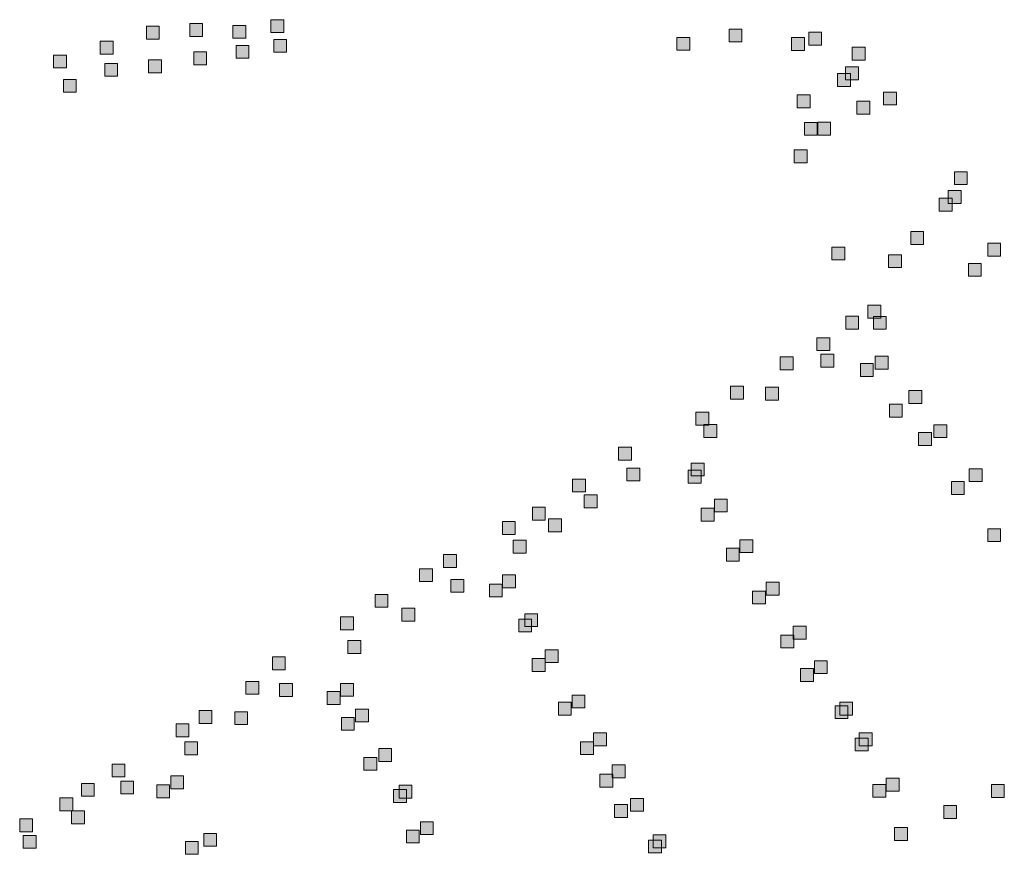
# Model space of a CAD drawing. Extents: x 97504 to 106860, y 464309 to 471560.
# Tile 34 of 53: x 103758 to 104064, y 468850 to 469110. Entities that reach past the tile are written whole.
import ezdxf

# ---------------------------------------------------------------- set-up
doc = ezdxf.new("R2010")
doc.units = 0
doc.layers.add('140 KOLKEN', color=44, linetype='Continuous', lineweight=20, true_color=0xc04000)

msp = doc.modelspace()

# ---------------------------------------------------------------- hatches: boundary and pattern name
at = {"layer": '140 KOLKEN', "true_color": 0xc04000}
for points in [[(103810.52, 469104.42), (103810.52, 469108.42), (103814.52, 469108.42), (103814.52, 469104.42)], [(103823.98, 469103.84), (103823.98, 469107.84), (103827.98, 469107.84), (103827.98, 469103.84)], [(103835.76, 469105.6), (103835.76, 469109.6), (103839.76, 469109.6), (103839.76, 469105.6)], [(103797.05, 469103.56), (103797.05, 469107.56), (103801.05, 469107.56), (103801.05, 469103.56)], [(103978.26, 469102.69), (103978.26, 469106.69), (103982.26, 469106.69), (103982.26, 469102.69)], [(104003.02, 469101.7), (104003.02, 469105.7), (104007.02, 469105.7), (104007.02, 469101.7)], [(103782.71, 469098.92), (103782.71, 469102.92), (103786.71, 469102.92), (103786.71, 469098.92)], [(103824.94, 469097.59), (103824.94, 469101.59), (103828.94, 469101.59), (103828.94, 469097.59)], [(103836.65, 469099.48), (103836.65, 469103.48), (103840.65, 469103.48), (103840.65, 469099.48)], [(103962.03, 469100.08), (103962.03, 469104.08), (103966.03, 469104.08), (103966.03, 469100.08)], [(103997.71, 469100.04), (103997.71, 469104.04), (104001.71, 469104.04), (104001.71, 469100.04)], [(103768.18, 469094.62), (103768.18, 469098.62), (103772.18, 469098.62), (103772.18, 469094.62)], [(103811.8, 469095.62), (103811.8, 469099.62), (103815.8, 469099.62), (103815.8, 469095.62)], [(104016.59, 469097.04), (104016.59, 469101.04), (104020.59, 469101.04), (104020.59, 469097.04)], [(103784.08, 469092.01), (103784.08, 469096.01), (103788.08, 469096.01), (103788.08, 469092.01)], [(103797.76, 469093.09), (103797.76, 469097.09), (103801.76, 469097.09), (103801.76, 469093.09)], [(104012.02, 469088.88), (104012.02, 469092.88), (104016.02, 469092.88), (104016.02, 469088.88)], [(104014.49, 469090.94), (104014.49, 469094.94), (104018.49, 469094.94), (104018.49, 469090.94)], [(103771.24, 469087.02), (103771.24, 469091.02), (103775.24, 469091.02), (103775.24, 469087.02)], [(103999.44, 469082.22), (103999.44, 469086.22), (104003.44, 469086.22), (104003.44, 469082.22)], [(104026.32, 469083.08), (104026.32, 469087.08), (104030.32, 469087.08), (104030.32, 469083.08)], [(104018.01, 469080.25), (104018.01, 469084.25), (104022.01, 469084.25), (104022.01, 469080.25)], [(104001.68, 469073.68), (104001.68, 469077.68), (104005.68, 469077.68), (104005.68, 469073.68)], [(104005.85, 469073.7), (104005.85, 469077.7), (104009.85, 469077.7), (104009.85, 469073.7)], [(103998.5, 469065.12), (103998.5, 469069.12), (104002.5, 469069.12), (104002.5, 469065.12)], [(104048.33, 469058.32), (104048.33, 469062.32), (104052.33, 469062.32), (104052.33, 469058.32)], [(104046.43, 469052.5), (104046.43, 469056.5), (104050.43, 469056.5), (104050.43, 469052.5)], [(104043.61, 469050.06), (104043.61, 469054.06), (104047.61, 469054.06), (104047.61, 469050.06)], [(104034.76, 469039.69), (104034.76, 469043.69), (104038.76, 469043.69), (104038.76, 469039.69)], [(104010.22, 469034.92), (104010.22, 469038.92), (104014.22, 469038.92), (104014.22, 469034.92)], [(104058.71, 469036.1), (104058.71, 469040.1), (104062.71, 469040.1), (104062.71, 469036.1)], [(104027.86, 469032.53), (104027.86, 469036.53), (104031.86, 469036.53), (104031.86, 469032.53)], [(104052.7, 469029.82), (104052.7, 469033.82), (104056.7, 469033.82), (104056.7, 469029.82)], [(104021.46, 469016.79), (104021.46, 469020.79), (104025.46, 469020.79), (104025.46, 469016.79)], [(104014.52, 469013.41), (104014.52, 469017.41), (104018.52, 469017.41), (104018.52, 469013.41)], [(104023.14, 469013.33), (104023.14, 469017.33), (104027.14, 469017.33), (104027.14, 469013.33)], [(104005.57, 469006.72), (104005.57, 469010.72), (104009.57, 469010.72), (104009.57, 469006.72)], [(103994.16, 469000.72), (103994.16, 469004.72), (103998.16, 469004.72), (103998.16, 469000.72)], [(104006.82, 469001.59), (104006.82, 469005.59), (104010.82, 469005.59), (104010.82, 469001.59)], [(104023.69, 469000.97), (104023.69, 469004.97), (104027.69, 469004.97), (104027.69, 469000.97)], [(104019.09, 468998.68), (104019.09, 469002.68), (104023.09, 469002.68), (104023.09, 468998.68)], [(103978.75, 468991.64), (103978.75, 468995.64), (103982.75, 468995.64), (103982.75, 468991.64)], [(103989.62, 468991.3), (103989.62, 468995.3), (103993.62, 468995.3), (103993.62, 468991.3)], [(104034.18, 468990.29), (104034.18, 468994.29), (104038.18, 468994.29), (104038.18, 468990.29)], [(104028.12, 468986.01), (104028.12, 468990.01), (104032.12, 468990.01), (104032.12, 468986.01)], [(103967.94, 468983.52), (103967.94, 468987.52), (103971.94, 468987.52), (103971.94, 468983.52)], [(103970.43, 468979.71), (103970.43, 468983.71), (103974.43, 468983.71), (103974.43, 468979.71)], [(104041.93, 468979.64), (104041.93, 468983.64), (104045.93, 468983.64), (104045.93, 468979.64)], [(104037.19, 468977.24), (104037.19, 468981.24), (104041.19, 468981.24), (104041.19, 468977.24)], [(103943.9, 468972.64), (103943.9, 468976.64), (103947.9, 468976.64), (103947.9, 468972.64)], [(103946.5, 468966.16), (103946.5, 468970.16), (103950.5, 468970.16), (103950.5, 468966.16)], [(103966.48, 468967.73), (103966.48, 468971.73), (103970.48, 468971.73), (103970.48, 468967.73)], [(104052.93, 468965.95), (104052.93, 468969.95), (104056.93, 468969.95), (104056.93, 468965.95)], [(103929.58, 468962.77), (103929.58, 468966.77), (103933.58, 468966.77), (103933.58, 468962.77)], [(103965.57, 468965.52), (103965.57, 468969.52), (103969.57, 468969.52), (103969.57, 468965.52)], [(104047.42, 468962), (104047.42, 468966), (104051.42, 468966), (104051.42, 468962)], [(103933.22, 468957.84), (103933.22, 468961.84), (103937.22, 468961.84), (103937.22, 468957.84)], [(103917.12, 468954), (103917.12, 468958), (103921.12, 468958), (103921.12, 468954)], [(103969.61, 468953.68), (103969.61, 468957.68), (103973.61, 468957.68), (103973.61, 468953.68)], [(103973.68, 468956.53), (103973.68, 468960.53), (103977.68, 468960.53), (103977.68, 468956.53)], [(103907.77, 468949.53), (103907.77, 468953.53), (103911.77, 468953.53), (103911.77, 468949.53)], [(103922.14, 468950.39), (103922.14, 468954.39), (103926.14, 468954.39), (103926.14, 468950.39)], [(104058.69, 468947.31), (104058.69, 468951.31), (104062.69, 468951.31), (104062.69, 468947.31)], [(103911.13, 468943.71), (103911.13, 468947.71), (103915.13, 468947.71), (103915.13, 468943.71)], [(103981.61, 468943.88), (103981.61, 468947.88), (103985.61, 468947.88), (103985.61, 468943.88)], [(103889.48, 468939.26), (103889.48, 468943.26), (103893.48, 468943.26), (103893.48, 468939.26)], [(103977.41, 468941.25), (103977.41, 468945.25), (103981.41, 468945.25), (103981.41, 468941.25)], [(103881.99, 468934.89), (103881.99, 468938.89), (103885.99, 468938.89), (103885.99, 468934.89)], [(103907.81, 468932.95), (103907.81, 468936.95), (103911.81, 468936.95), (103911.81, 468932.95)], [(103891.73, 468931.56), (103891.73, 468935.56), (103895.73, 468935.56), (103895.73, 468931.56)], [(103903.74, 468930.1), (103903.74, 468934.1), (103907.74, 468934.1), (103907.74, 468930.1)], [(103989.82, 468930.66), (103989.82, 468934.66), (103993.82, 468934.66), (103993.82, 468930.66)], [(103868.16, 468926.91), (103868.16, 468930.91), (103872.16, 468930.91), (103872.16, 468926.91)], [(103985.55, 468927.92), (103985.55, 468931.92), (103989.55, 468931.92), (103989.55, 468927.92)], [(103857.43, 468919.9), (103857.43, 468923.9), (103861.43, 468923.9), (103861.43, 468919.9)], [(103876.53, 468922.59), (103876.53, 468926.59), (103880.53, 468926.59), (103880.53, 468922.59)], [(103914.72, 468920.86), (103914.72, 468924.86), (103918.72, 468924.86), (103918.72, 468920.86)], [(103912.86, 468919.21), (103912.86, 468923.21), (103916.86, 468923.21), (103916.86, 468919.21)], [(103998.22, 468917), (103998.22, 468921), (104002.22, 468921), (104002.22, 468917)], [(103994.36, 468914.26), (103994.36, 468918.26), (103998.36, 468918.26), (103998.36, 468914.26)], [(103859.74, 468912.53), (103859.74, 468916.53), (103863.74, 468916.53), (103863.74, 468912.53)], [(103921.1, 468909.67), (103921.1, 468913.67), (103925.1, 468913.67), (103925.1, 468909.67)], [(103836.24, 468907.43), (103836.24, 468911.43), (103840.24, 468911.43), (103840.24, 468907.43)], [(103917.04, 468906.93), (103917.04, 468910.93), (103921.04, 468910.93), (103921.04, 468906.93)], [(104004.81, 468906.25), (104004.81, 468910.25), (104008.81, 468910.25), (104008.81, 468906.25)], [(104000.48, 468903.85), (104000.48, 468907.85), (104004.48, 468907.85), (104004.48, 468903.85)], [(103828.03, 468899.84), (103828.03, 468903.84), (103832.03, 468903.84), (103832.03, 468899.84)], [(103838.48, 468899.17), (103838.48, 468903.17), (103842.48, 468903.17), (103842.48, 468899.17)], [(103857.42, 468899.2), (103857.42, 468903.2), (103861.42, 468903.2), (103861.42, 468899.2)], [(103853.29, 468896.68), (103853.29, 468900.68), (103857.29, 468900.68), (103857.29, 468896.68)], [(103929.43, 468895.57), (103929.43, 468899.57), (103933.43, 468899.57), (103933.43, 468895.57)], [(103925.17, 468893.38), (103925.17, 468897.38), (103929.17, 468897.38), (103929.17, 468893.38)], [(104012.68, 468893.37), (104012.68, 468897.37), (104016.68, 468897.37), (104016.68, 468893.37)], [(103813.44, 468890.75), (103813.44, 468894.75), (103817.44, 468894.75), (103817.44, 468890.75)], [(103824.51, 468890.42), (103824.51, 468894.42), (103828.51, 468894.42), (103828.51, 468890.42)], [(103862.12, 468891.25), (103862.12, 468895.25), (103866.12, 468895.25), (103866.12, 468891.25)], [(104011.23, 468892.28), (104011.23, 468896.28), (104015.23, 468896.28), (104015.23, 468892.28)], [(103806.29, 468886.6), (103806.29, 468890.6), (103810.29, 468890.6), (103810.29, 468886.6)], [(103857.72, 468888.63), (103857.72, 468892.63), (103861.72, 468892.63), (103861.72, 468888.63)], [(103936.15, 468883.81), (103936.15, 468887.81), (103940.15, 468887.81), (103940.15, 468883.81)], [(104018.73, 468883.85), (104018.73, 468887.85), (104022.73, 468887.85), (104022.73, 468883.85)], [(103808.97, 468881.01), (103808.97, 468885.01), (103812.97, 468885.01), (103812.97, 468881.01)], [(103932.09, 468881.07), (103932.09, 468885.07), (103936.09, 468885.07), (103936.09, 468881.07)], [(104017.48, 468882.2), (104017.48, 468886.2), (104021.48, 468886.2), (104021.48, 468882.2)], [(103869.31, 468878.94), (103869.31, 468882.94), (103873.31, 468882.94), (103873.31, 468878.94)], [(103786.4, 468874.12), (103786.4, 468878.12), (103790.4, 468878.12), (103790.4, 468874.12)], [(103864.7, 468876.2), (103864.7, 468880.2), (103868.7, 468880.2), (103868.7, 468876.2)], [(103938.07, 468871), (103938.07, 468875), (103942.07, 468875), (103942.07, 468871)], [(103941.93, 468873.85), (103941.93, 468877.85), (103945.93, 468877.85), (103945.93, 468873.85)], [(103776.84, 468868.1), (103776.84, 468872.1), (103780.84, 468872.1), (103780.84, 468868.1)], [(103789.09, 468868.86), (103789.09, 468872.86), (103793.09, 468872.86), (103793.09, 468868.86)], [(103804.62, 468870.48), (103804.62, 468874.48), (103808.62, 468874.48), (103808.62, 468870.48)], [(104027.13, 468869.75), (104027.13, 468873.75), (104031.13, 468873.75), (104031.13, 468869.75)], [(103800.28, 468867.63), (103800.28, 468871.63), (103804.28, 468871.63), (103804.28, 468867.63)], [(103873.9, 468866.21), (103873.9, 468870.21), (103877.9, 468870.21), (103877.9, 468866.21)], [(103875.62, 468867.52), (103875.62, 468871.52), (103879.62, 468871.52), (103879.62, 468867.52)], [(104023.01, 468867.79), (104023.01, 468871.79), (104027.01, 468871.79), (104027.01, 468867.79)], [(104059.85, 468867.74), (104059.85, 468871.74), (104063.85, 468871.74), (104063.85, 468867.74)], [(103770.16, 468863.6), (103770.16, 468867.6), (103774.16, 468867.6), (103774.16, 468863.6)], [(103947.63, 468863.44), (103947.63, 468867.44), (103951.63, 468867.44), (103951.63, 468863.44)], [(103773.81, 468859.56), (103773.81, 468863.56), (103777.81, 468863.56), (103777.81, 468859.56)], [(103942.66, 468861.54), (103942.66, 468865.54), (103946.66, 468865.54), (103946.66, 468861.54)], [(104045.02, 468861.22), (104045.02, 468865.22), (104049.02, 468865.22), (104049.02, 468861.22)], [(103757.65, 468857.06), (103757.65, 468861.06), (103761.65, 468861.06), (103761.65, 468857.06)], [(103882.27, 468856.22), (103882.27, 468860.22), (103886.27, 468860.22), (103886.27, 468856.22)], [(103814.9, 468852.57), (103814.9, 468856.57), (103818.9, 468856.57), (103818.9, 468852.57)], [(103877.93, 468853.59), (103877.93, 468857.59), (103881.93, 468857.59), (103881.93, 468853.59)], [(104029.71, 468854.36), (104029.71, 468858.36), (104033.71, 468858.36), (104033.71, 468854.36)], [(103758.76, 468851.93), (103758.76, 468855.93), (103762.76, 468855.93), (103762.76, 468851.93)], [(103809.2, 468850.07), (103809.2, 468854.07), (103813.2, 468854.07), (103813.2, 468850.07)], [(103953.24, 468850.48), (103953.24, 468854.48), (103957.24, 468854.48), (103957.24, 468850.48)], [(103954.62, 468852.13), (103954.62, 468856.13), (103958.62, 468856.13), (103958.62, 468852.13)]]:
    msp.add_hatch(color=44, dxfattribs=at).paths.add_polyline_path(points)

# ---------------------------------------------------------------- linework, layer by layer
at = {"layer": '140 KOLKEN', "color": 11, "true_color": 0xff8080}
for points in [[(103810.52, 469104.42), (103810.52, 469108.42), (103814.52, 469108.42), (103814.52, 469104.42)], [(103823.98, 469103.84), (103823.98, 469107.84), (103827.98, 469107.84), (103827.98, 469103.84)], [(103835.76, 469105.6), (103835.76, 469109.6), (103839.76, 469109.6), (103839.76, 469105.6)], [(103797.05, 469103.56), (103797.05, 469107.56), (103801.05, 469107.56), (103801.05, 469103.56)], [(103978.26, 469102.69), (103978.26, 469106.69), (103982.26, 469106.69), (103982.26, 469102.69)], [(104003.02, 469101.7), (104003.02, 469105.7), (104007.02, 469105.7), (104007.02, 469101.7)], [(103782.71, 469098.92), (103782.71, 469102.92), (103786.71, 469102.92), (103786.71, 469098.92)], [(103824.94, 469097.59), (103824.94, 469101.59), (103828.94, 469101.59), (103828.94, 469097.59)], [(103836.65, 469099.48), (103836.65, 469103.48), (103840.65, 469103.48), (103840.65, 469099.48)], [(103962.03, 469100.08), (103962.03, 469104.08), (103966.03, 469104.08), (103966.03, 469100.08)], [(103997.71, 469100.04), (103997.71, 469104.04), (104001.71, 469104.04), (104001.71, 469100.04)], [(103768.18, 469094.62), (103768.18, 469098.62), (103772.18, 469098.62), (103772.18, 469094.62)], [(103811.8, 469095.62), (103811.8, 469099.62), (103815.8, 469099.62), (103815.8, 469095.62)], [(104016.59, 469097.04), (104016.59, 469101.04), (104020.59, 469101.04), (104020.59, 469097.04)], [(103784.08, 469092.01), (103784.08, 469096.01), (103788.08, 469096.01), (103788.08, 469092.01)], [(103797.76, 469093.09), (103797.76, 469097.09), (103801.76, 469097.09), (103801.76, 469093.09)], [(104012.02, 469088.88), (104012.02, 469092.88), (104016.02, 469092.88), (104016.02, 469088.88)], [(104014.49, 469090.94), (104014.49, 469094.94), (104018.49, 469094.94), (104018.49, 469090.94)], [(103771.24, 469087.02), (103771.24, 469091.02), (103775.24, 469091.02), (103775.24, 469087.02)], [(103999.44, 469082.22), (103999.44, 469086.22), (104003.44, 469086.22), (104003.44, 469082.22)], [(104026.32, 469083.08), (104026.32, 469087.08), (104030.32, 469087.08), (104030.32, 469083.08)], [(104018.01, 469080.25), (104018.01, 469084.25), (104022.01, 469084.25), (104022.01, 469080.25)], [(104001.68, 469073.68), (104001.68, 469077.68), (104005.68, 469077.68), (104005.68, 469073.68)], [(104005.85, 469073.7), (104005.85, 469077.7), (104009.85, 469077.7), (104009.85, 469073.7)], [(103998.5, 469065.12), (103998.5, 469069.12), (104002.5, 469069.12), (104002.5, 469065.12)], [(104048.33, 469058.32), (104048.33, 469062.32), (104052.33, 469062.32), (104052.33, 469058.32)], [(104046.43, 469052.5), (104046.43, 469056.5), (104050.43, 469056.5), (104050.43, 469052.5)], [(104043.61, 469050.06), (104043.61, 469054.06), (104047.61, 469054.06), (104047.61, 469050.06)], [(104034.76, 469039.69), (104034.76, 469043.69), (104038.76, 469043.69), (104038.76, 469039.69)], [(104010.22, 469034.92), (104010.22, 469038.92), (104014.22, 469038.92), (104014.22, 469034.92)], [(104058.71, 469036.1), (104058.71, 469040.1), (104062.71, 469040.1), (104062.71, 469036.1)], [(104027.86, 469032.53), (104027.86, 469036.53), (104031.86, 469036.53), (104031.86, 469032.53)], [(104052.7, 469029.82), (104052.7, 469033.82), (104056.7, 469033.82), (104056.7, 469029.82)], [(104021.46, 469016.79), (104021.46, 469020.79), (104025.46, 469020.79), (104025.46, 469016.79)], [(104014.52, 469013.41), (104014.52, 469017.41), (104018.52, 469017.41), (104018.52, 469013.41)], [(104023.14, 469013.33), (104023.14, 469017.33), (104027.14, 469017.33), (104027.14, 469013.33)], [(104005.57, 469006.72), (104005.57, 469010.72), (104009.57, 469010.72), (104009.57, 469006.72)], [(103994.16, 469000.72), (103994.16, 469004.72), (103998.16, 469004.72), (103998.16, 469000.72)], [(104006.82, 469001.59), (104006.82, 469005.59), (104010.82, 469005.59), (104010.82, 469001.59)], [(104023.69, 469000.97), (104023.69, 469004.97), (104027.69, 469004.97), (104027.69, 469000.97)], [(104019.09, 468998.68), (104019.09, 469002.68), (104023.09, 469002.68), (104023.09, 468998.68)], [(103978.75, 468991.64), (103978.75, 468995.64), (103982.75, 468995.64), (103982.75, 468991.64)], [(103989.62, 468991.3), (103989.62, 468995.3), (103993.62, 468995.3), (103993.62, 468991.3)], [(104034.18, 468990.29), (104034.18, 468994.29), (104038.18, 468994.29), (104038.18, 468990.29)], [(104028.12, 468986.01), (104028.12, 468990.01), (104032.12, 468990.01), (104032.12, 468986.01)], [(103967.94, 468983.52), (103967.94, 468987.52), (103971.94, 468987.52), (103971.94, 468983.52)], [(103970.43, 468979.71), (103970.43, 468983.71), (103974.43, 468983.71), (103974.43, 468979.71)], [(104041.93, 468979.64), (104041.93, 468983.64), (104045.93, 468983.64), (104045.93, 468979.64)], [(104037.19, 468977.24), (104037.19, 468981.24), (104041.19, 468981.24), (104041.19, 468977.24)], [(103943.9, 468972.64), (103943.9, 468976.64), (103947.9, 468976.64), (103947.9, 468972.64)], [(103946.5, 468966.16), (103946.5, 468970.16), (103950.5, 468970.16), (103950.5, 468966.16)], [(103966.48, 468967.73), (103966.48, 468971.73), (103970.48, 468971.73), (103970.48, 468967.73)], [(104052.93, 468965.95), (104052.93, 468969.95), (104056.93, 468969.95), (104056.93, 468965.95)], [(103929.58, 468962.77), (103929.58, 468966.77), (103933.58, 468966.77), (103933.58, 468962.77)], [(103965.57, 468965.52), (103965.57, 468969.52), (103969.57, 468969.52), (103969.57, 468965.52)], [(104047.42, 468962), (104047.42, 468966), (104051.42, 468966), (104051.42, 468962)], [(103933.22, 468957.84), (103933.22, 468961.84), (103937.22, 468961.84), (103937.22, 468957.84)], [(103917.12, 468954), (103917.12, 468958), (103921.12, 468958), (103921.12, 468954)], [(103969.61, 468953.68), (103969.61, 468957.68), (103973.61, 468957.68), (103973.61, 468953.68)], [(103973.68, 468956.53), (103973.68, 468960.53), (103977.68, 468960.53), (103977.68, 468956.53)], [(103907.77, 468949.53), (103907.77, 468953.53), (103911.77, 468953.53), (103911.77, 468949.53)], [(103922.14, 468950.39), (103922.14, 468954.39), (103926.14, 468954.39), (103926.14, 468950.39)], [(104058.69, 468947.31), (104058.69, 468951.31), (104062.69, 468951.31), (104062.69, 468947.31)], [(103911.13, 468943.71), (103911.13, 468947.71), (103915.13, 468947.71), (103915.13, 468943.71)], [(103981.61, 468943.88), (103981.61, 468947.88), (103985.61, 468947.88), (103985.61, 468943.88)], [(103889.48, 468939.26), (103889.48, 468943.26), (103893.48, 468943.26), (103893.48, 468939.26)], [(103977.41, 468941.25), (103977.41, 468945.25), (103981.41, 468945.25), (103981.41, 468941.25)], [(103881.99, 468934.89), (103881.99, 468938.89), (103885.99, 468938.89), (103885.99, 468934.89)], [(103907.81, 468932.95), (103907.81, 468936.95), (103911.81, 468936.95), (103911.81, 468932.95)], [(103891.73, 468931.56), (103891.73, 468935.56), (103895.73, 468935.56), (103895.73, 468931.56)], [(103903.74, 468930.1), (103903.74, 468934.1), (103907.74, 468934.1), (103907.74, 468930.1)], [(103989.82, 468930.66), (103989.82, 468934.66), (103993.82, 468934.66), (103993.82, 468930.66)], [(103868.16, 468926.91), (103868.16, 468930.91), (103872.16, 468930.91), (103872.16, 468926.91)], [(103985.55, 468927.92), (103985.55, 468931.92), (103989.55, 468931.92), (103989.55, 468927.92)], [(103857.43, 468919.9), (103857.43, 468923.9), (103861.43, 468923.9), (103861.43, 468919.9)], [(103876.53, 468922.59), (103876.53, 468926.59), (103880.53, 468926.59), (103880.53, 468922.59)], [(103914.72, 468920.86), (103914.72, 468924.86), (103918.72, 468924.86), (103918.72, 468920.86)], [(103912.86, 468919.21), (103912.86, 468923.21), (103916.86, 468923.21), (103916.86, 468919.21)], [(103998.22, 468917), (103998.22, 468921), (104002.22, 468921), (104002.22, 468917)], [(103994.36, 468914.26), (103994.36, 468918.26), (103998.36, 468918.26), (103998.36, 468914.26)], [(103859.74, 468912.53), (103859.74, 468916.53), (103863.74, 468916.53), (103863.74, 468912.53)], [(103921.1, 468909.67), (103921.1, 468913.67), (103925.1, 468913.67), (103925.1, 468909.67)], [(103836.24, 468907.43), (103836.24, 468911.43), (103840.24, 468911.43), (103840.24, 468907.43)], [(103917.04, 468906.93), (103917.04, 468910.93), (103921.04, 468910.93), (103921.04, 468906.93)], [(104004.81, 468906.25), (104004.81, 468910.25), (104008.81, 468910.25), (104008.81, 468906.25)], [(104000.48, 468903.85), (104000.48, 468907.85), (104004.48, 468907.85), (104004.48, 468903.85)], [(103828.03, 468899.84), (103828.03, 468903.84), (103832.03, 468903.84), (103832.03, 468899.84)], [(103838.48, 468899.17), (103838.48, 468903.17), (103842.48, 468903.17), (103842.48, 468899.17)], [(103857.42, 468899.2), (103857.42, 468903.2), (103861.42, 468903.2), (103861.42, 468899.2)], [(103853.29, 468896.68), (103853.29, 468900.68), (103857.29, 468900.68), (103857.29, 468896.68)], [(103929.43, 468895.57), (103929.43, 468899.57), (103933.43, 468899.57), (103933.43, 468895.57)], [(103925.17, 468893.38), (103925.17, 468897.38), (103929.17, 468897.38), (103929.17, 468893.38)], [(104012.68, 468893.37), (104012.68, 468897.37), (104016.68, 468897.37), (104016.68, 468893.37)], [(103813.44, 468890.75), (103813.44, 468894.75), (103817.44, 468894.75), (103817.44, 468890.75)], [(103824.51, 468890.42), (103824.51, 468894.42), (103828.51, 468894.42), (103828.51, 468890.42)], [(103862.12, 468891.25), (103862.12, 468895.25), (103866.12, 468895.25), (103866.12, 468891.25)], [(104011.23, 468892.28), (104011.23, 468896.28), (104015.23, 468896.28), (104015.23, 468892.28)], [(103806.29, 468886.6), (103806.29, 468890.6), (103810.29, 468890.6), (103810.29, 468886.6)], [(103857.72, 468888.63), (103857.72, 468892.63), (103861.72, 468892.63), (103861.72, 468888.63)], [(103936.15, 468883.81), (103936.15, 468887.81), (103940.15, 468887.81), (103940.15, 468883.81)], [(104018.73, 468883.85), (104018.73, 468887.85), (104022.73, 468887.85), (104022.73, 468883.85)], [(103808.97, 468881.01), (103808.97, 468885.01), (103812.97, 468885.01), (103812.97, 468881.01)], [(103932.09, 468881.07), (103932.09, 468885.07), (103936.09, 468885.07), (103936.09, 468881.07)], [(104017.48, 468882.2), (104017.48, 468886.2), (104021.48, 468886.2), (104021.48, 468882.2)], [(103869.31, 468878.94), (103869.31, 468882.94), (103873.31, 468882.94), (103873.31, 468878.94)], [(103786.4, 468874.12), (103786.4, 468878.12), (103790.4, 468878.12), (103790.4, 468874.12)], [(103864.7, 468876.2), (103864.7, 468880.2), (103868.7, 468880.2), (103868.7, 468876.2)], [(103938.07, 468871), (103938.07, 468875), (103942.07, 468875), (103942.07, 468871)], [(103941.93, 468873.85), (103941.93, 468877.85), (103945.93, 468877.85), (103945.93, 468873.85)], [(103776.84, 468868.1), (103776.84, 468872.1), (103780.84, 468872.1), (103780.84, 468868.1)], [(103789.09, 468868.86), (103789.09, 468872.86), (103793.09, 468872.86), (103793.09, 468868.86)], [(103804.62, 468870.48), (103804.62, 468874.48), (103808.62, 468874.48), (103808.62, 468870.48)], [(104027.13, 468869.75), (104027.13, 468873.75), (104031.13, 468873.75), (104031.13, 468869.75)], [(103800.28, 468867.63), (103800.28, 468871.63), (103804.28, 468871.63), (103804.28, 468867.63)], [(103873.9, 468866.21), (103873.9, 468870.21), (103877.9, 468870.21), (103877.9, 468866.21)], [(103875.62, 468867.52), (103875.62, 468871.52), (103879.62, 468871.52), (103879.62, 468867.52)], [(104023.01, 468867.79), (104023.01, 468871.79), (104027.01, 468871.79), (104027.01, 468867.79)], [(104059.85, 468867.74), (104059.85, 468871.74), (104063.85, 468871.74), (104063.85, 468867.74)], [(103770.16, 468863.6), (103770.16, 468867.6), (103774.16, 468867.6), (103774.16, 468863.6)], [(103947.63, 468863.44), (103947.63, 468867.44), (103951.63, 468867.44), (103951.63, 468863.44)], [(103773.81, 468859.56), (103773.81, 468863.56), (103777.81, 468863.56), (103777.81, 468859.56)], [(103942.66, 468861.54), (103942.66, 468865.54), (103946.66, 468865.54), (103946.66, 468861.54)], [(104045.02, 468861.22), (104045.02, 468865.22), (104049.02, 468865.22), (104049.02, 468861.22)], [(103757.65, 468857.06), (103757.65, 468861.06), (103761.65, 468861.06), (103761.65, 468857.06)], [(103882.27, 468856.22), (103882.27, 468860.22), (103886.27, 468860.22), (103886.27, 468856.22)], [(103814.9, 468852.57), (103814.9, 468856.57), (103818.9, 468856.57), (103818.9, 468852.57)], [(103877.93, 468853.59), (103877.93, 468857.59), (103881.93, 468857.59), (103881.93, 468853.59)], [(104029.71, 468854.36), (104029.71, 468858.36), (104033.71, 468858.36), (104033.71, 468854.36)], [(103758.76, 468851.93), (103758.76, 468855.93), (103762.76, 468855.93), (103762.76, 468851.93)], [(103809.2, 468850.07), (103809.2, 468854.07), (103813.2, 468854.07), (103813.2, 468850.07)], [(103953.24, 468850.48), (103953.24, 468854.48), (103957.24, 468854.48), (103957.24, 468850.48)], [(103954.62, 468852.13), (103954.62, 468856.13), (103958.62, 468856.13), (103958.62, 468852.13)]]:
    msp.add_lwpolyline(points, close=True, dxfattribs=at)

doc.saveas('drawing.dxf')
